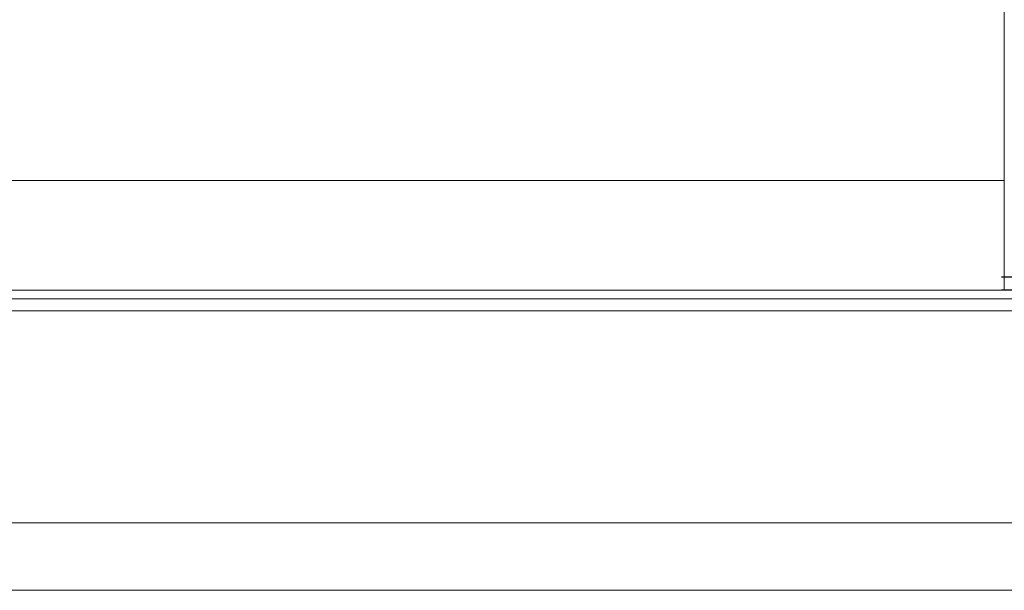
# Model space of a CAD drawing. Header units: millimetres. Extents: x 782 to 1252, y 608 to 775.
# Tile 37 of 51: x 1159 to 1188, y 639 to 655. Entities that reach past the tile are written whole.
import ezdxf

# ---------------------------------------------------------------- set-up
doc = ezdxf.new("R2010")
doc.units = ezdxf.units.MM
doc.layers.add('2', color=7, linetype='Continuous')
doc.layers.add('OUT', color=3, linetype='Continuous')

msp = doc.modelspace()

# ---------------------------------------------------------------- linework, layer by layer
at = {"layer": '2', "color": 0, "linetype": 'Continuous'}
for p, q in [((1188.054, 647.843), (1201.634, 647.843)), ((1201.634, 647.443), (1188.054, 647.443))]:
    msp.add_line(p, q, dxfattribs=at)
at = {"layer": 'OUT', "color": 0, "linetype": 'Continuous', "lineweight": 15}
for p, q in [((1188.134, 650.693), (1188.134, 697.043)), ((1188.134, 650.693), (1097.634, 650.693)), ((1188.134, 647.443), (1188.134, 650.693)), ((1188.134, 650.443), (1188.134, 647.443)), ((1188.134, 647.443), (1097.634, 647.443)), ((1035.875, 647.19), (1242.134, 647.19)), ((1036.096, 646.836), (1242.134, 646.836)), ((1037.737, 640.543), (1242.134, 640.543)), ((982.134, 638.543), (1242.134, 638.543))]:
    msp.add_line(p, q, dxfattribs=at)

doc.saveas('drawing.dxf')
